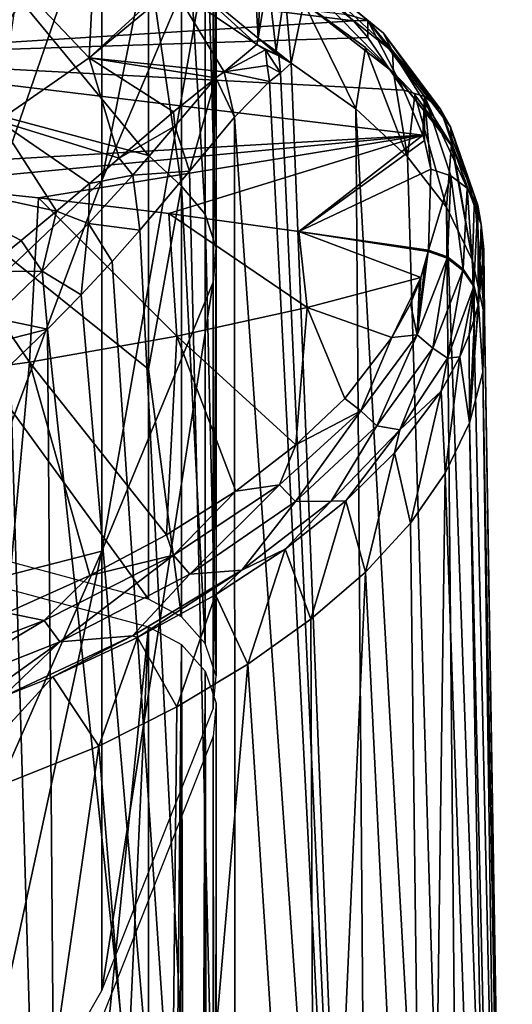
# Model space of a CAD drawing. Header units: millimetres. Extents: x -25 to 26, y -375 to 195.
# Tile 45 of 57: x 16 to 25, y 152 to 170. Entities that reach past the tile are written whole.
import ezdxf

# ---------------------------------------------------------------- set-up
doc = ezdxf.new("R2010")
doc.units = ezdxf.units.MM
doc.header["$LTSCALE"] = 20.092208
for name, color, linetype in [('10', 7, 'CONTINUOUS'), ('100', 7, 'CONTINUOUS'), ('103', 7, 'CONTINUOUS'), ('120', 7, 'CONTINUOUS'), ('14', 7, 'CONTINUOUS'), ('16', 7, 'CONTINUOUS'), ('20', 7, 'CONTINUOUS'), ('31', 7, 'CONTINUOUS'), ('32', 7, 'CONTINUOUS'), ('33', 7, 'CONTINUOUS'), ('34', 7, 'CONTINUOUS'), ('50', 7, 'CONTINUOUS'), ('51', 7, 'CONTINUOUS'), ('64', 7, 'CONTINUOUS'), ('65', 7, 'CONTINUOUS'), ('80', 7, 'CONTINUOUS'), ('81', 7, 'CONTINUOUS'), ('82', 7, 'CONTINUOUS'), ('92', 7, 'CONTINUOUS'), ('97', 7, 'CONTINUOUS'), ('99', 7, 'CONTINUOUS')]:
    doc.layers.add(name, color=color, linetype=linetype)

msp = doc.modelspace()

# ---------------------------------------------------------------- linework, layer by layer
at = {"layer": '10', "color": 7, "linetype": 'CONTINUOUS', "true_color": 0xa2afbf}
for points in [[(21.164, 168.678, 27.724), (22.811, 132.244, 23.009), (21.36, 168.857, 27.407), (21.164, 168.678, 27.724)], [(21.36, 168.857, 27.407), (22.811, 132.244, 23.009), (22.539, 168.021, 25.112), (21.36, 168.857, 27.407)], [(20.96, 168.52, 28.045), (22.811, 132.244, 23.009), (21.164, 168.678, 27.724), (20.96, 168.52, 28.045)], [(20.323, 167.87, 28.968), (22.811, 132.244, 23.009), (20.96, 168.52, 28.045), (20.323, 167.87, 28.968)], [(22.811, 132.244, 23.009), (24.515, 132.625, 18.646), (22.539, 168.021, 25.112), (22.811, 132.244, 23.009)], [(22.539, 168.021, 25.112), (24.515, 132.625, 18.646), (23.482, 167.145, 22.731), (22.539, 168.021, 25.112)], [(19.501, 166.879, 30.021), (20.332, 131.896, 26.987), (20.323, 167.87, 28.968), (19.501, 166.879, 30.021)], [(20.332, 131.896, 26.987), (22.811, 132.244, 23.009), (20.323, 167.87, 28.968), (20.332, 131.896, 26.987)], [(23.482, 167.145, 22.731), (24.515, 132.625, 18.646), (24.195, 166.222, 20.253), (23.482, 167.145, 22.731)], [(18.595, 165.802, 31.045), (20.332, 131.896, 26.987), (19.501, 166.879, 30.021), (18.595, 165.802, 31.045)], [(24.515, 132.625, 18.646), (25.387, 133.028, 14.046), (24.195, 166.222, 20.253), (24.515, 132.625, 18.646)], [(24.195, 166.222, 20.253), (25.387, 133.028, 14.046), (24.668, 165.251, 17.693), (24.195, 166.222, 20.253)], [(18.089, 165.232, 31.565), (20.332, 131.896, 26.987), (18.595, 165.802, 31.045), (18.089, 165.232, 31.565)], [(17.523, 164.622, 32.111), (20.332, 131.896, 26.987), (18.089, 165.232, 31.565), (17.523, 164.622, 32.111)], [(24.668, 165.251, 17.693), (25.387, 133.028, 14.046), (24.891, 164.238, 15.081), (24.668, 165.251, 17.693)], [(16.907, 163.993, 32.664), (20.332, 131.896, 26.987), (17.523, 164.622, 32.111), (16.907, 163.993, 32.664)], [(24.891, 164.238, 15.081), (25.396, 133.437, 9.364), (24.858, 163.205, 12.439), (24.891, 164.238, 15.081)], [(25.387, 133.028, 14.046), (25.396, 133.437, 9.364), (24.891, 164.238, 15.081), (25.387, 133.028, 14.046)], [(16.222, 163.335, 33.236), (17.163, 131.593, 30.444), (16.907, 163.993, 32.664), (16.222, 163.335, 33.236)], [(17.163, 131.593, 30.444), (20.332, 131.896, 26.987), (16.907, 163.993, 32.664), (17.163, 131.593, 30.444)], [(14.883, 162.18, 34.237), (17.163, 131.593, 30.444), (16.222, 163.335, 33.236), (14.883, 162.18, 34.237)], [(24.858, 163.205, 12.439), (25.274, 133.647, 8.306), (24.614, 162.28, 10.118), (24.858, 163.205, 12.439)], [(25.396, 133.437, 9.364), (25.274, 133.647, 8.306), (24.858, 163.205, 12.439), (25.396, 133.437, 9.364)], [(13.635, 161.25, 35.051), (17.163, 131.593, 30.444), (14.883, 162.18, 34.237), (13.635, 161.25, 35.051)], [(24.614, 162.28, 10.118), (25.106, 134.088, 7.3), (24.171, 161.359, 7.833), (24.614, 162.28, 10.118)], [(25.274, 133.647, 8.306), (25.106, 134.088, 7.3), (24.614, 162.28, 10.118), (25.274, 133.647, 8.306)], [(24.171, 161.359, 7.833), (23.837, 136.575, 2.996), (23.535, 160.447, 5.603), (24.171, 161.359, 7.833)], [(25.106, 134.088, 7.3), (23.837, 136.575, 2.996), (24.171, 161.359, 7.833), (25.106, 134.088, 7.3)], [(13.41, 131.346, 33.263), (17.163, 131.593, 30.444), (13.635, 161.25, 35.051), (13.41, 131.346, 33.263)], [(23.535, 160.447, 5.603), (23.837, 136.575, 2.996), (22.713, 159.553, 3.448), (23.535, 160.447, 5.603)], [(22.713, 159.553, 3.448), (21.797, 138.863, -0.968), (21.718, 158.69, 1.392), (22.713, 159.553, 3.448)], [(23.837, 136.575, 2.996), (21.797, 138.863, -0.968), (22.713, 159.553, 3.448), (23.837, 136.575, 2.996)], [(21.718, 158.69, 1.392), (21.797, 138.863, -0.968), (20.565, 157.867, -0.546), (21.718, 158.69, 1.392)], [(21.797, 138.863, -0.968), (19.097, 140.877, -4.458), (20.565, 157.867, -0.546), (21.797, 138.863, -0.968)], [(20.565, 157.867, -0.546), (19.097, 140.877, -4.458), (19.269, 157.091, -2.352), (20.565, 157.867, -0.546)], [(19.269, 157.091, -2.352), (19.097, 140.877, -4.458), (17.846, 156.37, -4.015), (19.269, 157.091, -2.352)], [(17.846, 156.37, -4.015), (15.862, 142.565, -7.382), (14.694, 155.114, -6.873), (17.846, 156.37, -4.015)], [(19.097, 140.877, -4.458), (15.862, 142.565, -7.382), (17.846, 156.37, -4.015), (19.097, 140.877, -4.458)]]:
    msp.add_3dface(points, dxfattribs=at)
at = {"layer": '100', "color": 7, "linetype": 'CONTINUOUS', "true_color": 0xa2afbf}
for points in [[(18.749, 170.771, 148.956), (18.749, 167.17, 141.576), (11.452, 176.019, 155.147), (18.749, 170.771, 148.956)], [(11.452, 176.019, 155.147), (18.749, 167.17, 141.576), (11.452, 169.122, 140.301), (11.452, 176.019, 155.147)], [(18.749, 163.264, 134.354), (18.749, 159.059, 127.301), (11.452, 169.122, 140.301), (18.749, 163.264, 134.354)], [(11.452, 169.122, 140.301), (18.749, 159.059, 127.301), (11.452, 161.027, 126.072), (11.452, 169.122, 140.301)], [(18.749, 167.17, 141.576), (18.749, 163.264, 134.354), (11.452, 169.122, 140.301), (18.749, 167.17, 141.576)]]:
    msp.add_3dface(points, dxfattribs=at)
at = {"layer": '103', "color": 7, "linetype": 'CONTINUOUS', "true_color": 0xa2afbf}
for points in [[(19.932, 171.516, 156.524), (19.932, 176.998, 171.296), (17.898, 166.71, 160.796), (19.932, 171.516, 156.524)], [(17.898, 166.71, 160.796), (19.932, 176.998, 171.296), (17.898, 172.171, 176.16), (17.898, 166.71, 160.796)], [(15.101, 167.999, 182.429), (17.898, 176.279, 191.94), (15.077, 171, 195.072), (15.101, 167.999, 182.429)], [(17.898, 172.171, 176.16), (17.898, 176.279, 191.94), (15.101, 167.999, 182.429), (17.898, 172.171, 176.16)], [(17.898, 166.71, 160.796), (17.898, 172.171, 176.16), (15.101, 164.047, 169.995), (17.898, 166.71, 160.796)], [(15.101, 164.047, 169.995), (17.898, 172.171, 176.16), (15.101, 167.999, 182.429), (15.101, 164.047, 169.995)], [(19.932, 164.852, 142.246), (19.932, 171.516, 156.524), (17.898, 159.938, 145.962), (19.932, 164.852, 142.246)], [(17.898, 159.938, 145.962), (19.932, 171.516, 156.524), (17.898, 166.71, 160.796), (17.898, 159.938, 145.962)], [(17.898, 159.938, 145.962), (17.898, 166.71, 160.796), (15.101, 159.215, 157.875), (17.898, 159.938, 145.962)], [(15.101, 159.215, 157.875), (17.898, 166.71, 160.796), (15.101, 164.047, 169.995), (15.101, 159.215, 157.875)], [(19.932, 157.052, 128.556), (19.932, 164.852, 142.246), (17.898, 151.905, 131.772), (19.932, 157.052, 128.556)], [(17.898, 151.905, 131.772), (19.932, 164.852, 142.246), (17.898, 159.938, 145.962), (17.898, 151.905, 131.772)], [(17.898, 151.905, 131.772), (17.898, 159.938, 145.962), (15.101, 147.015, 134.828), (17.898, 151.905, 131.772)], [(15.101, 147.015, 134.828), (17.898, 159.938, 145.962), (15.101, 153.528, 146.133), (15.101, 147.015, 134.828)], [(15.101, 153.528, 146.133), (17.898, 159.938, 145.962), (15.101, 159.215, 157.875), (15.101, 153.528, 146.133)]]:
    msp.add_3dface(points, dxfattribs=at)
at = {"layer": '120', "color": 7, "linetype": 'CONTINUOUS', "true_color": 0xa2afbf}
for points in [[(19.356, 166.606, 141.323), (18.749, 170.771, 148.956), (19.356, 173.333, 155.733), (19.356, 166.606, 141.323)], [(19.356, 166.606, 141.323), (19.356, 173.333, 155.733), (19.788, 166.095, 141.587), (19.356, 166.606, 141.323)], [(19.788, 166.095, 141.587), (19.356, 173.333, 155.733), (19.788, 172.802, 155.955), (19.788, 166.095, 141.587)], [(19.788, 166.095, 141.587), (19.788, 172.802, 155.955), (19.989, 165.481, 141.905), (19.788, 166.095, 141.587)], [(19.989, 165.481, 141.905), (19.788, 172.802, 155.955), (19.989, 172.165, 156.222), (19.989, 165.481, 141.905)], [(19.932, 171.516, 156.524), (19.932, 164.852, 142.246), (19.989, 172.165, 156.222), (19.932, 171.516, 156.524)], [(19.932, 164.852, 142.246), (19.989, 165.481, 141.905), (19.989, 172.165, 156.222), (19.932, 164.852, 142.246)], [(18.749, 167.17, 141.576), (18.749, 170.771, 148.956), (19.356, 166.606, 141.323), (18.749, 167.17, 141.576)], [(18.749, 163.264, 134.354), (18.749, 167.17, 141.576), (19.356, 166.606, 141.323), (18.749, 163.264, 134.354)], [(19.356, 158.733, 127.505), (18.749, 163.264, 134.354), (19.356, 166.606, 141.323), (19.356, 158.733, 127.505)], [(19.356, 158.733, 127.505), (19.356, 166.606, 141.323), (19.788, 158.245, 127.81), (19.356, 158.733, 127.505)], [(19.788, 158.245, 127.81), (19.356, 166.606, 141.323), (19.788, 166.095, 141.587), (19.788, 158.245, 127.81)], [(19.788, 158.245, 127.81), (19.788, 166.095, 141.587), (19.989, 157.659, 128.177), (19.788, 158.245, 127.81)], [(19.989, 157.659, 128.177), (19.788, 166.095, 141.587), (19.989, 165.481, 141.905), (19.989, 157.659, 128.177)], [(19.932, 164.852, 142.246), (19.932, 157.052, 128.556), (19.989, 165.481, 141.905), (19.932, 164.852, 142.246)], [(19.932, 157.052, 128.556), (19.989, 157.659, 128.177), (19.989, 165.481, 141.905), (19.932, 157.052, 128.556)], [(18.749, 159.059, 127.301), (18.749, 163.264, 134.354), (19.356, 158.733, 127.505), (18.749, 159.059, 127.301)]]:
    msp.add_3dface(points, dxfattribs=at)
at = {"layer": '14', "color": 7, "linetype": 'CONTINUOUS', "true_color": 0xa2afbf}
for points in [[(22.494, 169.626, 22.467), (11.294, 171.032, 21.909), (22.383, 169.742, 22.777), (22.494, 169.626, 22.467)], [(11.294, 171.032, 21.909), (22.494, 169.626, 22.467), (11.926, 168.97, 16.443), (11.294, 171.032, 21.909)], [(11.926, 168.97, 16.443), (22.494, 169.626, 22.467), (22.756, 169.327, 21.675), (11.926, 168.97, 16.443)], [(23.416, 168.359, 19.131), (11.926, 168.97, 16.443), (22.756, 169.327, 21.675), (23.416, 168.359, 19.131)], [(23.765, 167.538, 16.997), (11.926, 168.97, 16.443), (23.416, 168.359, 19.131), (23.765, 167.538, 16.997)], [(11.926, 168.97, 16.443), (23.765, 167.538, 16.997), (11.973, 166.854, 11.01), (11.926, 168.97, 16.443)], [(11.973, 166.854, 11.01), (23.765, 167.538, 16.997), (14.361, 166.642, 11.094), (11.973, 166.854, 11.01)], [(14.361, 166.642, 11.094), (23.765, 167.538, 16.997), (16.745, 166.392, 11.192), (14.361, 166.642, 11.094)], [(16.745, 166.392, 11.192), (23.765, 167.538, 16.997), (19.123, 166.105, 11.306), (16.745, 166.392, 11.192)], [(19.123, 166.105, 11.306), (23.765, 167.538, 16.997), (21.495, 165.779, 11.435), (19.123, 166.105, 11.306)], [(21.495, 165.779, 11.435), (23.765, 167.538, 16.997), (23.795, 167.439, 16.74), (21.495, 165.779, 11.435)], [(23.911, 166.915, 15.392), (21.495, 165.779, 11.435), (23.795, 167.439, 16.74), (23.911, 166.915, 15.392)], [(23.866, 165.439, 11.64), (21.495, 165.779, 11.435), (23.911, 166.915, 15.392), (23.866, 165.439, 11.64)], [(23.861, 165.415, 11.579), (21.495, 165.779, 11.435), (23.866, 165.439, 11.64), (23.861, 165.415, 11.579)]]:
    msp.add_3dface(points, dxfattribs=at)
at = {"layer": '16', "color": 7, "linetype": 'CONTINUOUS', "true_color": 0xa2afbf}
for points in [[(13.624, 162.985, 2.739), (14.361, 166.642, 11.094), (16.581, 163.392, 4.347), (13.624, 162.985, 2.739)], [(14.361, 166.642, 11.094), (16.745, 166.392, 11.192), (16.581, 163.392, 4.347), (14.361, 166.642, 11.094)], [(16.581, 163.392, 4.347), (16.745, 166.392, 11.192), (19.267, 163.865, 6.202), (16.581, 163.392, 4.347)], [(16.745, 166.392, 11.192), (19.123, 166.105, 11.306), (19.267, 163.865, 6.202), (16.745, 166.392, 11.192)], [(19.123, 166.105, 11.306), (21.495, 165.779, 11.435), (21.65, 164.387, 8.238), (19.123, 166.105, 11.306)], [(19.267, 163.865, 6.202), (19.123, 166.105, 11.306), (21.65, 164.387, 8.238), (19.267, 163.865, 6.202)], [(21.495, 165.779, 11.435), (23.861, 165.415, 11.579), (23.728, 164.94, 10.387), (21.495, 165.779, 11.435)], [(21.65, 164.387, 8.238), (21.495, 165.779, 11.435), (23.728, 164.94, 10.387), (21.65, 164.387, 8.238)], [(23.728, 164.94, 10.387), (23.861, 165.415, 11.579), (23.798, 165.165, 10.949), (23.728, 164.94, 10.387)], [(21.65, 164.387, 8.238), (23.728, 164.94, 10.387), (23.195, 163.838, 7.649), (21.65, 164.387, 8.238)], [(23.195, 163.838, 7.649), (23.728, 164.94, 10.387), (23.534, 164.458, 9.185), (23.195, 163.838, 7.649)], [(23.534, 164.458, 9.185), (23.728, 164.94, 10.387), (23.701, 164.862, 10.19), (23.534, 164.458, 9.185)], [(19.267, 163.865, 6.202), (21.65, 164.387, 8.238), (21.444, 161.876, 2.869), (19.267, 163.865, 6.202)], [(21.444, 161.876, 2.869), (21.65, 164.387, 8.238), (22.335, 162.728, 4.93), (21.444, 161.876, 2.869)], [(22.335, 162.728, 4.93), (21.65, 164.387, 8.238), (23.195, 163.838, 7.649), (22.335, 162.728, 4.93)], [(16.581, 163.392, 4.347), (19.267, 163.865, 6.202), (19.082, 160.231, -1.04), (16.581, 163.392, 4.347)], [(19.082, 160.231, -1.04), (19.267, 163.865, 6.202), (20.345, 161.031, 0.849), (19.082, 160.231, -1.04)], [(20.345, 161.031, 0.849), (19.267, 163.865, 6.202), (21.444, 161.876, 2.869), (20.345, 161.031, 0.849)], [(13.624, 162.985, 2.739), (16.581, 163.392, 4.347), (16.166, 158.811, -4.345), (13.624, 162.985, 2.739)], [(16.166, 158.811, -4.345), (16.581, 163.392, 4.347), (17.682, 159.489, -2.775), (16.166, 158.811, -4.345)], [(17.682, 159.489, -2.775), (16.581, 163.392, 4.347), (19.082, 160.231, -1.04), (17.682, 159.489, -2.775)]]:
    msp.add_3dface(points, dxfattribs=at)
at = {"layer": '20', "color": 7, "linetype": 'CONTINUOUS', "true_color": 0xa2afbf}
for points in [[(16.371, 170.322, 37.403), (17.668, 168.955, 33.752), (17.793, 171.499, 35.621), (16.371, 170.322, 37.403)], [(17.793, 171.499, 35.621), (17.668, 168.955, 33.752), (19.12, 170.294, 31.917), (17.793, 171.499, 35.621)], [(16.004, 167.801, 35.575), (17.668, 168.955, 33.752), (16.371, 170.322, 37.403), (16.004, 167.801, 35.575)], [(17.668, 168.955, 33.752), (19.211, 170.224, 31.701), (19.12, 170.294, 31.917), (17.668, 168.955, 33.752)], [(17.668, 168.955, 33.752), (20.136, 168.697, 29.398), (19.211, 170.224, 31.701), (17.668, 168.955, 33.752)], [(19.211, 170.224, 31.701), (20.136, 168.697, 29.398), (20.728, 169.198, 28.539), (19.211, 170.224, 31.701)], [(20.136, 168.697, 29.398), (20.89, 169.1, 28.239), (20.728, 169.198, 28.539), (20.136, 168.697, 29.398)], [(20.728, 169.198, 28.539), (20.89, 169.1, 28.239), (20.81, 169.149, 28.387), (20.728, 169.198, 28.539)], [(16.004, 167.801, 35.575), (18.218, 167.121, 31.831), (17.668, 168.955, 33.752), (16.004, 167.801, 35.575)], [(19.983, 168.586, 29.618), (20.136, 168.697, 29.398), (17.668, 168.955, 33.752), (19.983, 168.586, 29.618)], [(19.209, 167.966, 30.656), (19.983, 168.586, 29.618), (17.668, 168.955, 33.752), (19.209, 167.966, 30.656)], [(18.218, 167.121, 31.831), (19.209, 167.966, 30.656), (17.668, 168.955, 33.752), (18.218, 167.121, 31.831)], [(14.199, 166.776, 37.192), (17.074, 166.15, 33.003), (16.004, 167.801, 35.575), (14.199, 166.776, 37.192)], [(17.676, 166.658, 32.41), (18.218, 167.121, 31.831), (16.004, 167.801, 35.575), (17.676, 166.658, 32.41)], [(17.074, 166.15, 33.003), (17.676, 166.658, 32.41), (16.004, 167.801, 35.575), (17.074, 166.15, 33.003)], [(15.715, 165.04, 34.181), (16.427, 165.614, 33.59), (14.199, 166.776, 37.192), (15.715, 165.04, 34.181)], [(16.427, 165.614, 33.59), (17.074, 166.15, 33.003), (14.199, 166.776, 37.192), (16.427, 165.614, 33.59)]]:
    msp.add_3dface(points, dxfattribs=at)
at = {"layer": '31', "color": 7, "linetype": 'CONTINUOUS', "true_color": 0xa2afbf}
for points in [[(20.753, 169.314, 28.511), (20.683, 170.574, 28.677), (19.193, 170.596, 31.84), (20.753, 169.314, 28.511)], [(20.806, 170.488, 28.455), (20.683, 170.574, 28.677), (20.753, 169.314, 28.511), (20.806, 170.488, 28.455)], [(20.932, 170.4, 28.231), (20.806, 170.488, 28.455), (20.753, 169.314, 28.511), (20.932, 170.4, 28.231)]]:
    msp.add_3dface(points, dxfattribs=at)
at = {"layer": '32', "color": 7, "linetype": 'CONTINUOUS', "true_color": 0xa2afbf}
for points in [[(20.932, 170.4, 28.231), (20.753, 169.314, 28.511), (21.084, 169.077, 27.899), (20.932, 170.4, 28.231)], [(21.243, 170.186, 27.678), (20.932, 170.4, 28.231), (21.084, 169.077, 27.899), (21.243, 170.186, 27.678)], [(21.36, 168.857, 27.407), (21.243, 170.186, 27.678), (21.084, 169.077, 27.899), (21.36, 168.857, 27.407)], [(21.243, 170.186, 27.678), (21.36, 168.857, 27.407), (21.591, 169.957, 27.052), (21.243, 170.186, 27.678)]]:
    msp.add_3dface(points, dxfattribs=at)
at = {"layer": '33', "color": 7, "linetype": 'CONTINUOUS', "true_color": 0xa2afbf}
for points in [[(21.36, 168.857, 27.407), (22.539, 168.021, 25.112), (21.591, 169.957, 27.052), (21.36, 168.857, 27.407)], [(21.591, 169.957, 27.052), (22.539, 168.021, 25.112), (22.712, 169.143, 24.765), (21.591, 169.957, 27.052)], [(22.539, 168.021, 25.112), (23.482, 167.145, 22.731), (22.712, 169.143, 24.765), (22.539, 168.021, 25.112)], [(22.712, 169.143, 24.765), (23.482, 167.145, 22.731), (23.227, 168.682, 23.476), (22.712, 169.143, 24.765)], [(23.227, 168.682, 23.476), (23.482, 167.145, 22.731), (23.616, 168.278, 22.347), (23.227, 168.682, 23.476)], [(23.482, 167.145, 22.731), (24.195, 166.222, 20.253), (23.616, 168.278, 22.347), (23.482, 167.145, 22.731)], [(23.616, 168.278, 22.347), (24.195, 166.222, 20.253), (24.286, 167.368, 19.827), (23.616, 168.278, 22.347)], [(24.195, 166.222, 20.253), (24.668, 165.251, 17.693), (24.286, 167.368, 19.827), (24.195, 166.222, 20.253)], [(24.286, 167.368, 19.827), (24.668, 165.251, 17.693), (24.312, 167.322, 19.701), (24.286, 167.368, 19.827)], [(24.312, 167.322, 19.701), (24.668, 165.251, 17.693), (24.708, 166.423, 17.237), (24.312, 167.322, 19.701)], [(24.668, 165.251, 17.693), (24.891, 164.238, 15.081), (24.708, 166.423, 17.237), (24.668, 165.251, 17.693)], [(24.708, 166.423, 17.237), (24.891, 164.238, 15.081), (24.829, 165.907, 15.836), (24.708, 166.423, 17.237)], [(24.829, 165.907, 15.836), (24.891, 164.238, 15.081), (24.874, 165.449, 14.601), (24.829, 165.907, 15.836)], [(24.858, 163.205, 12.439), (24.779, 164.458, 11.952), (24.874, 165.449, 14.601), (24.858, 163.205, 12.439)], [(24.891, 164.238, 15.081), (24.858, 163.205, 12.439), (24.874, 165.449, 14.601), (24.891, 164.238, 15.081)]]:
    msp.add_3dface(points, dxfattribs=at)
at = {"layer": '34', "color": 7, "linetype": 'CONTINUOUS', "true_color": 0xa2afbf}
for points in [[(24.858, 163.205, 12.439), (24.614, 162.28, 10.118), (24.779, 164.458, 11.952), (24.858, 163.205, 12.439)], [(24.779, 164.458, 11.952), (24.614, 162.28, 10.118), (24.774, 164.434, 11.888), (24.779, 164.458, 11.952)], [(24.774, 164.434, 11.888), (24.614, 162.28, 10.118), (24.708, 164.188, 11.237), (24.774, 164.434, 11.888)], [(24.708, 164.188, 11.237), (24.614, 162.28, 10.118), (24.608, 163.888, 10.452), (24.708, 164.188, 11.237)], [(24.608, 163.888, 10.452), (24.614, 162.28, 10.118), (24.44, 163.486, 9.412), (24.608, 163.888, 10.452)], [(24.44, 163.486, 9.412), (24.171, 161.359, 7.833), (24.1, 162.862, 7.824), (24.44, 163.486, 9.412)], [(24.614, 162.28, 10.118), (24.171, 161.359, 7.833), (24.44, 163.486, 9.412), (24.614, 162.28, 10.118)], [(24.1, 162.862, 7.824), (23.535, 160.447, 5.603), (23.242, 161.731, 5.011), (24.1, 162.862, 7.824)], [(24.171, 161.359, 7.833), (23.535, 160.447, 5.603), (24.1, 162.862, 7.824), (24.171, 161.359, 7.833)], [(23.242, 161.731, 5.011), (22.713, 159.553, 3.448), (22.353, 160.853, 2.873), (23.242, 161.731, 5.011)], [(23.535, 160.447, 5.603), (22.713, 159.553, 3.448), (23.242, 161.731, 5.011), (23.535, 160.447, 5.603)], [(22.353, 160.853, 2.873), (21.718, 158.69, 1.392), (21.25, 159.974, 0.771), (22.353, 160.853, 2.873)], [(22.713, 159.553, 3.448), (21.718, 158.69, 1.392), (22.353, 160.853, 2.873), (22.713, 159.553, 3.448)], [(21.25, 159.974, 0.771), (20.565, 157.867, -0.546), (19.976, 159.138, -1.205), (21.25, 159.974, 0.771)], [(21.718, 158.69, 1.392), (20.565, 157.867, -0.546), (21.25, 159.974, 0.771), (21.718, 158.69, 1.392)], [(19.976, 159.138, -1.205), (19.269, 157.091, -2.352), (18.553, 158.357, -3.028), (19.976, 159.138, -1.205)], [(20.565, 157.867, -0.546), (19.269, 157.091, -2.352), (19.976, 159.138, -1.205), (20.565, 157.867, -0.546)], [(18.553, 158.357, -3.028), (17.846, 156.37, -4.015), (17.002, 157.641, -4.686), (18.553, 158.357, -3.028)], [(19.269, 157.091, -2.352), (17.846, 156.37, -4.015), (18.553, 158.357, -3.028), (19.269, 157.091, -2.352)], [(17.846, 156.37, -4.015), (14.694, 155.114, -6.873), (17.002, 157.641, -4.686), (17.846, 156.37, -4.015)], [(17.002, 157.641, -4.686), (14.694, 155.114, -6.873), (16.091, 157.272, -5.534), (17.002, 157.641, -4.686)]]:
    msp.add_3dface(points, dxfattribs=at)
at = {"layer": '50', "color": 7, "linetype": 'CONTINUOUS', "true_color": 0xa2afbf}
for points in [[(20.728, 169.198, 28.539), (21.131, 168.988, 27.809), (20.753, 169.314, 28.511), (20.728, 169.198, 28.539)], [(20.728, 169.198, 28.539), (20.81, 169.149, 28.387), (21.131, 168.988, 27.809), (20.728, 169.198, 28.539)], [(21.36, 168.857, 27.407), (21.084, 169.077, 27.899), (20.753, 169.314, 28.511), (21.36, 168.857, 27.407)], [(21.131, 168.988, 27.809), (21.36, 168.857, 27.407), (20.753, 169.314, 28.511), (21.131, 168.988, 27.809)], [(20.81, 169.149, 28.387), (20.89, 169.1, 28.239), (21.131, 168.988, 27.809), (20.81, 169.149, 28.387)]]:
    msp.add_3dface(points, dxfattribs=at)
at = {"layer": '51', "color": 7, "linetype": 'CONTINUOUS', "true_color": 0xa2afbf}
for points in [[(19.211, 170.224, 31.701), (20.728, 169.198, 28.539), (19.193, 170.596, 31.84), (19.211, 170.224, 31.701)], [(19.193, 170.596, 31.84), (20.728, 169.198, 28.539), (20.753, 169.314, 28.511), (19.193, 170.596, 31.84)]]:
    msp.add_3dface(points, dxfattribs=at)
at = {"layer": '64', "color": 7, "linetype": 'CONTINUOUS', "true_color": 0xa2afbf}
for points in [[(20.89, 169.1, 28.239), (20.136, 168.697, 29.398), (20.919, 168.81, 28.138), (20.89, 169.1, 28.239)], [(20.323, 167.87, 28.968), (20.136, 168.697, 29.398), (19.983, 168.586, 29.618), (20.323, 167.87, 28.968)], [(20.136, 168.697, 29.398), (20.96, 168.52, 28.045), (20.919, 168.81, 28.138), (20.136, 168.697, 29.398)], [(20.323, 167.87, 28.968), (20.96, 168.52, 28.045), (20.136, 168.697, 29.398), (20.323, 167.87, 28.968)], [(19.983, 168.586, 29.618), (19.209, 167.966, 30.656), (19.231, 167.702, 30.533), (19.983, 168.586, 29.618)], [(19.501, 166.879, 30.021), (19.983, 168.586, 29.618), (19.231, 167.702, 30.533), (19.501, 166.879, 30.021)], [(19.501, 166.879, 30.021), (20.323, 167.87, 28.968), (19.983, 168.586, 29.618), (19.501, 166.879, 30.021)], [(19.209, 167.966, 30.656), (18.218, 167.121, 31.831), (19.231, 167.702, 30.533), (19.209, 167.966, 30.656)], [(18.218, 167.121, 31.831), (18.463, 166.811, 31.373), (19.231, 167.702, 30.533), (18.218, 167.121, 31.831)], [(18.463, 166.811, 31.373), (19.501, 166.879, 30.021), (19.231, 167.702, 30.533), (18.463, 166.811, 31.373)], [(18.218, 167.121, 31.831), (17.676, 166.658, 32.41), (18.463, 166.811, 31.373), (18.218, 167.121, 31.831)], [(18.595, 165.802, 31.045), (19.501, 166.879, 30.021), (18.463, 166.811, 31.373), (18.595, 165.802, 31.045)], [(17.676, 166.658, 32.41), (17.074, 166.15, 33.003), (17.657, 165.924, 32.17), (17.676, 166.658, 32.41)], [(17.657, 165.924, 32.17), (18.595, 165.802, 31.045), (18.463, 166.811, 31.373), (17.657, 165.924, 32.17)], [(17.676, 166.658, 32.41), (17.657, 165.924, 32.17), (18.463, 166.811, 31.373), (17.676, 166.658, 32.41)], [(17.074, 166.15, 33.003), (16.427, 165.614, 33.59), (16.809, 165.052, 32.93), (17.074, 166.15, 33.003)], [(17.074, 166.15, 33.003), (16.809, 165.052, 32.93), (17.657, 165.924, 32.17), (17.074, 166.15, 33.003)], [(16.809, 165.052, 32.93), (17.523, 164.622, 32.111), (17.657, 165.924, 32.17), (16.809, 165.052, 32.93)], [(17.523, 164.622, 32.111), (18.089, 165.232, 31.565), (17.657, 165.924, 32.17), (17.523, 164.622, 32.111)], [(18.089, 165.232, 31.565), (18.595, 165.802, 31.045), (17.657, 165.924, 32.17), (18.089, 165.232, 31.565)], [(16.427, 165.614, 33.59), (15.715, 165.04, 34.181), (16.809, 165.052, 32.93), (16.427, 165.614, 33.59)], [(15.715, 165.04, 34.181), (15.915, 164.201, 33.655), (16.809, 165.052, 32.93), (15.715, 165.04, 34.181)], [(15.915, 164.201, 33.655), (16.907, 163.993, 32.664), (16.809, 165.052, 32.93), (15.915, 164.201, 33.655)], [(16.907, 163.993, 32.664), (17.523, 164.622, 32.111), (16.809, 165.052, 32.93), (16.907, 163.993, 32.664)], [(16.907, 163.993, 32.664), (15.915, 164.201, 33.655), (16.055, 163.773, 33.433), (16.907, 163.993, 32.664)], [(16.222, 163.335, 33.236), (16.907, 163.993, 32.664), (16.055, 163.773, 33.433), (16.222, 163.335, 33.236)]]:
    msp.add_3dface(points, dxfattribs=at)
at = {"layer": '65', "color": 7, "linetype": 'CONTINUOUS', "true_color": 0xa2afbf}
for points in [[(20.89, 169.1, 28.239), (21.164, 168.678, 27.724), (21.131, 168.988, 27.809), (20.89, 169.1, 28.239)], [(21.164, 168.678, 27.724), (20.89, 169.1, 28.239), (20.919, 168.81, 28.138), (21.164, 168.678, 27.724)], [(21.164, 168.678, 27.724), (21.36, 168.857, 27.407), (21.131, 168.988, 27.809), (21.164, 168.678, 27.724)], [(20.96, 168.52, 28.045), (21.164, 168.678, 27.724), (20.919, 168.81, 28.138), (20.96, 168.52, 28.045)]]:
    msp.add_3dface(points, dxfattribs=at)
at = {"layer": '80', "color": 7, "linetype": 'CONTINUOUS', "true_color": 0xa2afbf}
for points in [[(21.183, 170.94, 26.457), (21.449, 170.702, 26.693), (23.042, 169.403, 23.128), (21.183, 170.94, 26.457)], [(21.183, 170.94, 26.457), (23.042, 169.403, 23.128), (22.756, 169.636, 22.934), (21.183, 170.94, 26.457)], [(22.383, 169.742, 22.777), (21.183, 170.94, 26.457), (22.756, 169.636, 22.934), (22.383, 169.742, 22.777)], [(21.449, 170.702, 26.693), (23.208, 169.068, 23.315), (23.042, 169.403, 23.128), (21.449, 170.702, 26.693)], [(21.449, 170.702, 26.693), (21.592, 170.357, 26.902), (23.208, 169.068, 23.315), (21.449, 170.702, 26.693)], [(21.591, 169.957, 27.052), (23.227, 168.682, 23.476), (21.592, 170.357, 26.902), (21.591, 169.957, 27.052)], [(21.592, 170.357, 26.902), (23.227, 168.682, 23.476), (23.208, 169.068, 23.315), (21.592, 170.357, 26.902)], [(21.591, 169.957, 27.052), (22.712, 169.143, 24.765), (23.227, 168.682, 23.476), (21.591, 169.957, 27.052)], [(22.494, 169.626, 22.467), (22.383, 169.742, 22.777), (22.756, 169.636, 22.934), (22.494, 169.626, 22.467)], [(22.756, 169.327, 21.675), (22.494, 169.626, 22.467), (22.756, 169.636, 22.934), (22.756, 169.327, 21.675)], [(24.086, 168.017, 19.387), (23.79, 168.247, 19.237), (22.756, 169.636, 22.934), (24.086, 168.017, 19.387)], [(23.042, 169.403, 23.128), (24.086, 168.017, 19.387), (22.756, 169.636, 22.934), (23.042, 169.403, 23.128)], [(23.416, 168.359, 19.131), (22.756, 169.327, 21.675), (22.756, 169.636, 22.934), (23.416, 168.359, 19.131)], [(23.79, 168.247, 19.237), (23.416, 168.359, 19.131), (22.756, 169.636, 22.934), (23.79, 168.247, 19.237)], [(24.269, 167.694, 19.549), (24.086, 168.017, 19.387), (23.042, 169.403, 23.128), (24.269, 167.694, 19.549)], [(23.208, 169.068, 23.315), (24.269, 167.694, 19.549), (23.042, 169.403, 23.128), (23.208, 169.068, 23.315)], [(23.227, 168.682, 23.476), (24.312, 167.322, 19.701), (23.208, 169.068, 23.315), (23.227, 168.682, 23.476)], [(24.312, 167.322, 19.701), (24.269, 167.694, 19.549), (23.208, 169.068, 23.315), (24.312, 167.322, 19.701)], [(23.227, 168.682, 23.476), (23.616, 168.278, 22.347), (24.286, 167.368, 19.827), (23.227, 168.682, 23.476)], [(23.227, 168.682, 23.476), (24.286, 167.368, 19.827), (24.312, 167.322, 19.701), (23.227, 168.682, 23.476)], [(23.765, 167.538, 16.997), (23.416, 168.359, 19.131), (23.79, 168.247, 19.237), (23.765, 167.538, 16.997)], [(23.795, 167.439, 16.74), (23.765, 167.538, 16.997), (23.79, 168.247, 19.237), (23.795, 167.439, 16.74)], [(24.086, 168.017, 19.387), (24.571, 166.571, 15.56), (23.79, 168.247, 19.237), (24.086, 168.017, 19.387)], [(24.571, 166.571, 15.56), (24.275, 166.798, 15.454), (23.79, 168.247, 19.237), (24.571, 166.571, 15.56)], [(23.911, 166.915, 15.392), (23.795, 167.439, 16.74), (23.79, 168.247, 19.237), (23.911, 166.915, 15.392)], [(24.275, 166.798, 15.454), (23.911, 166.915, 15.392), (23.79, 168.247, 19.237), (24.275, 166.798, 15.454)], [(24.269, 167.694, 19.549), (24.764, 166.262, 15.692), (24.086, 168.017, 19.387), (24.269, 167.694, 19.549)], [(24.764, 166.262, 15.692), (24.571, 166.571, 15.56), (24.086, 168.017, 19.387), (24.764, 166.262, 15.692)], [(24.312, 167.322, 19.701), (24.829, 165.907, 15.836), (24.269, 167.694, 19.549), (24.312, 167.322, 19.701)], [(24.829, 165.907, 15.836), (24.764, 166.262, 15.692), (24.269, 167.694, 19.549), (24.829, 165.907, 15.836)], [(24.312, 167.322, 19.701), (24.708, 166.423, 17.237), (24.829, 165.907, 15.836), (24.312, 167.322, 19.701)], [(23.866, 165.439, 11.64), (23.911, 166.915, 15.392), (24.275, 166.798, 15.454), (23.866, 165.439, 11.64)], [(23.866, 165.439, 11.64), (24.275, 166.798, 15.454), (24.213, 165.315, 11.66), (23.866, 165.439, 11.64)], [(24.213, 165.315, 11.66), (24.275, 166.798, 15.454), (24.501, 165.092, 11.724), (24.213, 165.315, 11.66)], [(24.275, 166.798, 15.454), (24.571, 166.571, 15.56), (24.501, 165.092, 11.724), (24.275, 166.798, 15.454)], [(24.501, 165.092, 11.724), (24.571, 166.571, 15.56), (24.696, 164.795, 11.825), (24.501, 165.092, 11.724)], [(24.571, 166.571, 15.56), (24.764, 166.262, 15.692), (24.696, 164.795, 11.825), (24.571, 166.571, 15.56)], [(24.764, 166.262, 15.692), (24.779, 164.458, 11.952), (24.696, 164.795, 11.825), (24.764, 166.262, 15.692)], [(24.829, 165.907, 15.836), (24.779, 164.458, 11.952), (24.764, 166.262, 15.692), (24.829, 165.907, 15.836)], [(24.779, 164.458, 11.952), (24.829, 165.907, 15.836), (24.874, 165.449, 14.601), (24.779, 164.458, 11.952)]]:
    msp.add_3dface(points, dxfattribs=at)
at = {"layer": '81', "color": 7, "linetype": 'CONTINUOUS', "true_color": 0xa2afbf}
for points in [[(23.861, 165.415, 11.579), (23.866, 165.439, 11.64), (24.213, 165.315, 11.66), (23.861, 165.415, 11.579)], [(23.861, 165.415, 11.579), (24.213, 165.315, 11.66), (24.207, 165.29, 11.598), (23.861, 165.415, 11.579)], [(24.207, 165.29, 11.598), (24.213, 165.315, 11.66), (24.495, 165.068, 11.661), (24.207, 165.29, 11.598)], [(24.213, 165.315, 11.66), (24.501, 165.092, 11.724), (24.495, 165.068, 11.661), (24.213, 165.315, 11.66)], [(24.495, 165.068, 11.661), (24.501, 165.092, 11.724), (24.691, 164.771, 11.762), (24.495, 165.068, 11.661)], [(24.501, 165.092, 11.724), (24.696, 164.795, 11.825), (24.691, 164.771, 11.762), (24.501, 165.092, 11.724)], [(24.696, 164.795, 11.825), (24.774, 164.434, 11.888), (24.691, 164.771, 11.762), (24.696, 164.795, 11.825)], [(24.779, 164.458, 11.952), (24.774, 164.434, 11.888), (24.696, 164.795, 11.825), (24.779, 164.458, 11.952)]]:
    msp.add_3dface(points, dxfattribs=at)
at = {"layer": '82', "color": 7, "linetype": 'CONTINUOUS', "true_color": 0xa2afbf}
for points in [[(23.798, 165.165, 10.949), (23.861, 165.415, 11.579), (23.658, 163.888, 8.108), (23.798, 165.165, 10.949)], [(23.861, 165.415, 11.579), (24.207, 165.29, 11.598), (23.658, 163.888, 8.108), (23.861, 165.415, 11.579)], [(24.207, 165.29, 11.598), (23.946, 163.646, 8.141), (23.658, 163.888, 8.108), (24.207, 165.29, 11.598)], [(24.207, 165.29, 11.598), (24.495, 165.068, 11.661), (23.946, 163.646, 8.141), (24.207, 165.29, 11.598)], [(23.728, 164.94, 10.387), (23.798, 165.165, 10.949), (23.658, 163.888, 8.108), (23.728, 164.94, 10.387)], [(24.495, 165.068, 11.661), (24.211, 163.465, 8.54), (23.946, 163.646, 8.141), (24.495, 165.068, 11.661)], [(24.495, 165.068, 11.661), (24.691, 164.771, 11.762), (24.211, 163.465, 8.54), (24.495, 165.068, 11.661)], [(23.534, 164.458, 9.185), (23.701, 164.862, 10.19), (23.658, 163.888, 8.108), (23.534, 164.458, 9.185)], [(23.701, 164.862, 10.19), (23.728, 164.94, 10.387), (23.658, 163.888, 8.108), (23.701, 164.862, 10.19)], [(24.691, 164.771, 11.762), (24.44, 163.486, 9.412), (24.211, 163.465, 8.54), (24.691, 164.771, 11.762)], [(24.608, 163.888, 10.452), (24.44, 163.486, 9.412), (24.691, 164.771, 11.762), (24.608, 163.888, 10.452)], [(24.708, 164.188, 11.237), (24.608, 163.888, 10.452), (24.691, 164.771, 11.762), (24.708, 164.188, 11.237)], [(24.774, 164.434, 11.888), (24.708, 164.188, 11.237), (24.691, 164.771, 11.762), (24.774, 164.434, 11.888)], [(23.195, 163.838, 7.649), (23.534, 164.458, 9.185), (23.658, 163.888, 8.108), (23.195, 163.838, 7.649)], [(22.335, 162.728, 4.93), (23.195, 163.838, 7.649), (22.631, 162.498, 4.723), (22.335, 162.728, 4.93)], [(23.658, 163.888, 8.108), (22.923, 162.229, 4.725), (22.631, 162.498, 4.723), (23.658, 163.888, 8.108)], [(23.195, 163.838, 7.649), (23.658, 163.888, 8.108), (22.631, 162.498, 4.723), (23.195, 163.838, 7.649)], [(23.946, 163.646, 8.141), (22.923, 162.229, 4.725), (23.658, 163.888, 8.108), (23.946, 163.646, 8.141)], [(23.946, 163.646, 8.141), (23.34, 162.151, 5.401), (22.923, 162.229, 4.725), (23.946, 163.646, 8.141)], [(24.211, 163.465, 8.54), (23.34, 162.151, 5.401), (23.946, 163.646, 8.141), (24.211, 163.465, 8.54)], [(24.1, 162.862, 7.824), (23.34, 162.151, 5.401), (24.211, 163.465, 8.54), (24.1, 162.862, 7.824)], [(24.44, 163.486, 9.412), (24.1, 162.862, 7.824), (24.211, 163.465, 8.54), (24.44, 163.486, 9.412)], [(21.444, 161.876, 2.869), (22.335, 162.728, 4.93), (22.631, 162.498, 4.723), (21.444, 161.876, 2.869)], [(24.1, 162.862, 7.824), (23.242, 161.731, 5.011), (23.34, 162.151, 5.401), (24.1, 162.862, 7.824)], [(22.631, 162.498, 4.723), (21.439, 160.842, 1.465), (21.142, 161.146, 1.497), (22.631, 162.498, 4.723)], [(21.444, 161.876, 2.869), (22.631, 162.498, 4.723), (21.142, 161.146, 1.497), (21.444, 161.876, 2.869)], [(22.923, 162.229, 4.725), (21.439, 160.842, 1.465), (22.631, 162.498, 4.723), (22.923, 162.229, 4.725)], [(22.923, 162.229, 4.725), (22.088, 160.852, 2.384), (21.439, 160.842, 1.465), (22.923, 162.229, 4.725)], [(23.34, 162.151, 5.401), (22.088, 160.852, 2.384), (22.923, 162.229, 4.725), (23.34, 162.151, 5.401)], [(22.353, 160.853, 2.873), (22.088, 160.852, 2.384), (23.34, 162.151, 5.401), (22.353, 160.853, 2.873)], [(23.242, 161.731, 5.011), (22.353, 160.853, 2.873), (23.34, 162.151, 5.401), (23.242, 161.731, 5.011)], [(20.345, 161.031, 0.849), (21.444, 161.876, 2.869), (21.142, 161.146, 1.497), (20.345, 161.031, 0.849)], [(21.142, 161.146, 1.497), (19.504, 159.514, -1.585), (19.207, 159.86, -1.514), (21.142, 161.146, 1.497)], [(20.345, 161.031, 0.849), (21.142, 161.146, 1.497), (19.207, 159.86, -1.514), (20.345, 161.031, 0.849)], [(21.439, 160.842, 1.465), (19.504, 159.514, -1.585), (21.142, 161.146, 1.497), (21.439, 160.842, 1.465)], [(19.082, 160.231, -1.04), (20.345, 161.031, 0.849), (19.207, 159.86, -1.514), (19.082, 160.231, -1.04)], [(21.439, 160.842, 1.465), (20.458, 159.588, -0.473), (19.504, 159.514, -1.585), (21.439, 160.842, 1.465)], [(22.088, 160.852, 2.384), (20.458, 159.588, -0.473), (21.439, 160.842, 1.465), (22.088, 160.852, 2.384)], [(21.25, 159.974, 0.771), (20.458, 159.588, -0.473), (22.088, 160.852, 2.384), (21.25, 159.974, 0.771)], [(22.353, 160.853, 2.873), (21.25, 159.974, 0.771), (22.088, 160.852, 2.384), (22.353, 160.853, 2.873)], [(17.682, 159.489, -2.775), (19.082, 160.231, -1.04), (19.207, 159.86, -1.514), (17.682, 159.489, -2.775)], [(19.207, 159.86, -1.514), (17.132, 158.279, -4.362), (16.843, 158.669, -4.249), (19.207, 159.86, -1.514)], [(17.682, 159.489, -2.775), (19.207, 159.86, -1.514), (16.843, 158.669, -4.249), (17.682, 159.489, -2.775)], [(19.504, 159.514, -1.585), (17.132, 158.279, -4.362), (19.207, 159.86, -1.514), (19.504, 159.514, -1.585)], [(21.25, 159.974, 0.771), (19.976, 159.138, -1.205), (20.458, 159.588, -0.473), (21.25, 159.974, 0.771)], [(16.166, 158.811, -4.345), (17.682, 159.489, -2.775), (16.843, 158.669, -4.249), (16.166, 158.811, -4.345)], [(19.504, 159.514, -1.585), (18.458, 158.386, -3.127), (17.132, 158.279, -4.362), (19.504, 159.514, -1.585)], [(20.458, 159.588, -0.473), (18.458, 158.386, -3.127), (19.504, 159.514, -1.585), (20.458, 159.588, -0.473)], [(18.553, 158.357, -3.028), (18.458, 158.386, -3.127), (20.458, 159.588, -0.473), (18.553, 158.357, -3.028)], [(19.976, 159.138, -1.205), (18.553, 158.357, -3.028), (20.458, 159.588, -0.473), (19.976, 159.138, -1.205)], [(16.166, 158.811, -4.345), (16.843, 158.669, -4.249), (14.074, 157.611, -6.64), (16.166, 158.811, -4.345)], [(16.843, 158.669, -4.249), (14.341, 157.173, -6.801), (14.074, 157.611, -6.64), (16.843, 158.669, -4.249)], [(17.132, 158.279, -4.362), (14.341, 157.173, -6.801), (16.843, 158.669, -4.249), (17.132, 158.279, -4.362)], [(17.002, 157.641, -4.686), (16.091, 157.272, -5.534), (18.458, 158.386, -3.127), (17.002, 157.641, -4.686)], [(18.458, 158.386, -3.127), (16.091, 157.272, -5.534), (17.132, 158.279, -4.362), (18.458, 158.386, -3.127)], [(18.553, 158.357, -3.028), (17.002, 157.641, -4.686), (18.458, 158.386, -3.127), (18.553, 158.357, -3.028)], [(17.132, 158.279, -4.362), (15.344, 156.995, -6.171), (14.341, 157.173, -6.801), (17.132, 158.279, -4.362)], [(16.091, 157.272, -5.534), (15.344, 156.995, -6.171), (17.132, 158.279, -4.362), (16.091, 157.272, -5.534)]]:
    msp.add_3dface(points, dxfattribs=at)
at = {"layer": '92', "color": 7, "linetype": 'CONTINUOUS', "true_color": 0xa2afbf}
for points in [[(18.75, 158.555, 126.496), (12.973, 101.092, 30.881), (11.43, 160.527, 125.264), (18.75, 158.555, 126.496)], [(15.973, 98.583, 28.578), (12.973, 101.092, 30.881), (18.75, 158.555, 126.496), (15.973, 98.583, 28.578)], [(18.75, 95.577, 25.711), (15.973, 98.583, 28.578), (18.75, 158.555, 126.496), (18.75, 95.577, 25.711)]]:
    msp.add_3dface(points, dxfattribs=at)
at = {"layer": '97', "color": 7, "linetype": 'CONTINUOUS', "true_color": 0xa2afbf}
msp.add_3dface([(17.898, 151.4, 130.967), (19.933, 91.71, 23.988), (19.933, 156.548, 127.751), (17.898, 151.4, 130.967)], dxfattribs=at)
at = {"layer": '99', "color": 7, "linetype": 'CONTINUOUS', "true_color": 0xa2afbf}
for points in [[(18.75, 95.577, 25.711), (18.75, 158.555, 126.496), (19.357, 158.229, 126.7), (18.75, 95.577, 25.711)], [(19.2, 94.928, 25.15), (18.75, 95.577, 25.711), (19.357, 158.229, 126.7), (19.2, 94.928, 25.15)], [(19.54, 94.26, 24.693), (19.2, 94.928, 25.15), (19.357, 158.229, 126.7), (19.54, 94.26, 24.693)], [(19.789, 157.741, 127.005), (19.54, 94.26, 24.693), (19.357, 158.229, 126.7), (19.789, 157.741, 127.005)], [(19.787, 93.59, 24.334), (19.54, 94.26, 24.693), (19.789, 157.741, 127.005), (19.787, 93.59, 24.334)], [(19.944, 92.929, 24.081), (19.787, 93.59, 24.334), (19.789, 157.741, 127.005), (19.944, 92.929, 24.081)], [(19.99, 157.156, 127.371), (19.944, 92.929, 24.081), (19.789, 157.741, 127.005), (19.99, 157.156, 127.371)], [(19.933, 156.548, 127.751), (20, 92.29, 23.954), (19.99, 157.156, 127.371), (19.933, 156.548, 127.751)], [(20, 92.29, 23.954), (19.944, 92.929, 24.081), (19.99, 157.156, 127.371), (20, 92.29, 23.954)], [(19.933, 91.71, 23.988), (20, 92.29, 23.954), (19.933, 156.548, 127.751), (19.933, 91.71, 23.988)]]:
    msp.add_3dface(points, dxfattribs=at)

doc.saveas('drawing.dxf')
